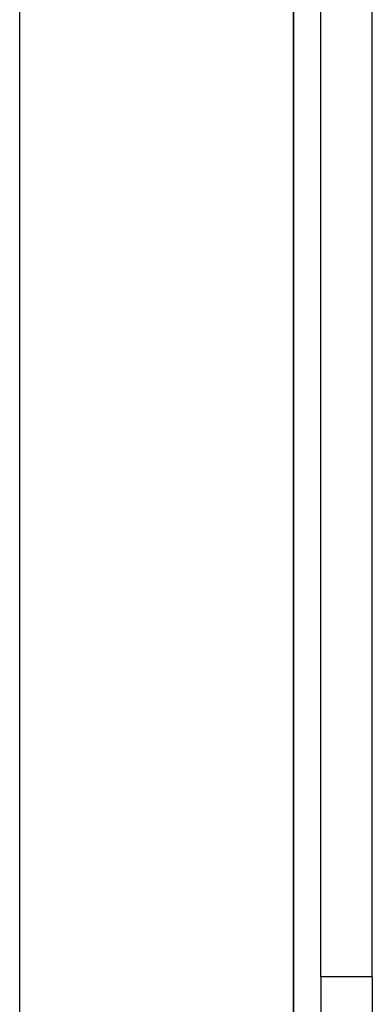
# Model space of a CAD drawing. Header units: millimetres. Extents: x -1 to 50, y 0 to 191.
# Tile 95 of 146: x 0 to 1.29, y 173.35 to 176.95. Entities that reach past the tile are written whole.
import ezdxf

# ---------------------------------------------------------------- set-up
doc = ezdxf.new("R2010")
doc.units = ezdxf.units.MM
doc.layers.add('MAIN-1', color=7, linetype='Continuous')
doc.layers.add('MAIN-2', color=7, linetype='Continuous')

msp = doc.modelspace()

# ---------------------------------------------------------------- linework, layer by layer
at = {"layer": 'MAIN-1'}
for p, q in [((0, 0), (0, 187.5)), ((1, 187.5), (1, 0))]:
    msp.add_line(p, q, dxfattribs=at)
at = {"layer": 'MAIN-2'}
for p, q in [((1, 0), (1, 187.5)), ((1, 0), (1, 187.5)), ((1.1, 173.45), (1.1, 187.5)), ((1.288, 173.45), (1.288, 187.5)), ((1.1, 173.45), (1.1, 167.05)), ((1.1, 173.45), (1.1, 173.45)), ((1.1, 173.45), (1.1, 173.45)), ((1.288, 173.45), (1.1, 173.45)), ((1.288, 173.45), (1.288, 167.05)), ((1.288, 173.45), (1.288, 173.45)), ((1.288, 173.45), (1.288, 173.45))]:
    msp.add_line(p, q, dxfattribs=at)

doc.saveas('drawing.dxf')
